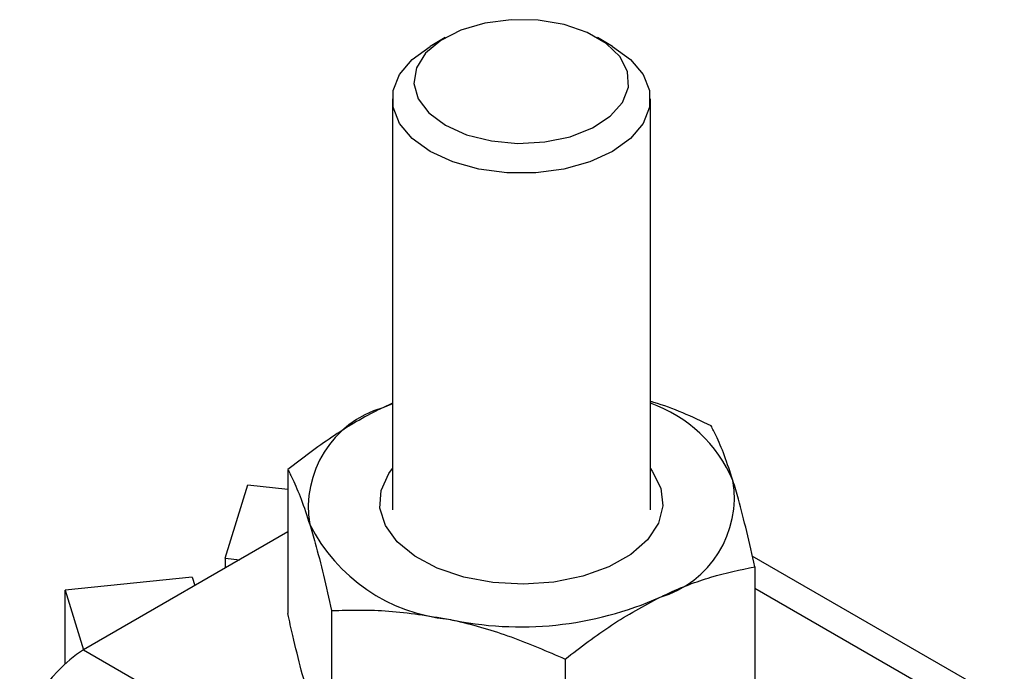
# Model space of a CAD drawing. Header units: millimetres. Extents: x 30 to 390, y 11 to 285.
# Tile 12 of 14: x 288 to 318, y 208 to 228. Entities that reach past the tile are written whole.
import ezdxf

# ---------------------------------------------------------------- set-up
doc = ezdxf.new("R2010")
doc.units = ezdxf.units.MM

msp = doc.modelspace()

# ---------------------------------------------------------------- linework, layer by layer
at = {"color": 7, "linetype": 'Continuous', "lineweight": 25}
for p, q in [((300.790458, 227.242507), (300.318976, 226.970238)), ((305.976753, 226.970236), (305.505271, 227.242506)), ((299.147864, 225.337686), (299.147864, 212.591967)), ((307.147863, 212.591968), (307.147863, 225.337687)), ((299.147861, 215.896262), (298.848344, 215.758651)), ((299.147865, 215.877923), (298.848344, 215.758651)), ((295.90677, 213.839428), (295.90677, 209.36823)), ((293.967441, 211.086413), (294.662586, 213.360425)), ((294.662586, 213.360425), (295.906772, 213.233676)), ((295.906775, 211.901946), (289.571418, 208.244622)), ((293.967441, 211.086413), (293.967441, 210.782394)), ((293.967441, 211.086413), (294.415074, 211.040812)), ((318.124199, 206.641575), (310.308596, 211.153426)), ((310.388958, 210.822947), (310.388958, 206.35175)), ((292.944863, 210.496091), (289.005731, 210.094793)), ((292.944863, 210.496091), (293.023854, 210.237678)), ((289.005731, 210.094793), (289.571319, 208.244572)), ((289.005731, 207.822753), (289.005731, 210.094793)), ((297.264713, 209.465153), (297.264713, 204.993956)), ((289.571418, 208.244622), (304.656358, 199.536271)), ((304.505805, 207.956914), (304.505805, 203.485717))]:
    msp.add_line(p, q, dxfattribs=at)
at = {"color": 8, "linetype": 'Continuous', "lineweight": 25}
msp.add_line((310.388957, 210.160277), (316.724313, 206.502954), dxfattribs=at)
at = {"color": 7, "linetype": 'Continuous', "lineweight": 25, "flags": 128}
for points in [[(300.790843, 224.521367), (301.451061, 224.225728), (302.217894, 224.034162), (303.043164, 223.958704), (303.87501, 224.004098), (304.661166, 224.16749), (305.352237, 224.438615), (305.904801, 224.800434), (306.284134, 225.230217), (306.466403, 225.700957), (306.44016, 226.183073), (306.207047, 226.646276), (305.781713, 227.061461), (305.190888, 227.402537), (304.471692, 227.648075), (303.669314, 227.782648), (302.83417, 227.7978), (302.01874, 227.692576), (301.27425, 227.473594), (300.647493, 227.154606), (300.177844, 226.755657), (299.894809, 226.301819), (299.816176, 225.821604), (299.946884, 225.345188), (300.278725, 224.902503), (300.790843, 224.521367)], [(300.319438, 223.704869), (299.760967, 224.109144), (299.37233, 224.575023), (299.173014, 225.079144), (299.173013, 225.596231), (299.372328, 226.100352), (299.760971, 226.566226), (300.318976, 226.970238)], [(305.976753, 226.970236), (306.53476, 226.566229), (306.923397, 226.10035), (307.122713, 225.596229), (307.122715, 225.079142), (306.923399, 224.575021), (306.53476, 224.109144), (305.976291, 223.70487), (305.275991, 223.382473), (304.468982, 223.158116), (303.595724, 223.043054), (302.700006, 223.043055), (301.826748, 223.158117), (301.019735, 223.382473), (300.319438, 223.704869)], [(307.47323, 213.264883), (307.538743, 212.717643), (307.398941, 212.175068), (307.060364, 211.662528), (306.538844, 211.203987), (305.858765, 210.820887), (305.051926, 210.531143), (304.156058, 210.348299), (303.213046, 210.280909), (302.266985, 210.332122), (301.362114, 210.499543), (300.540742, 210.775346), (299.841278, 211.14663), (299.296426, 211.596038), (298.931663, 212.102555), (298.764044, 212.642497), (298.801406, 213.190618), (299.042004, 213.721288), (299.147865, 213.867623)], [(307.147864, 213.867623), (307.205469, 213.791198), (307.47323, 213.264883)]]:
    msp.add_lwpolyline(points, dxfattribs=at)
at = {"color": 7, "linetype": 'Continuous', "lineweight": 25}
for centre, radius, start, end in [((305.710098, 211.793754), 4.347152, 23.0568328, 70.6864649), ((299.765006, 212.668596), 3.223152, 106.5229364, 189.4662686), ((306.530722, 212.966192), 3.223154, 286.5229099, 9.4661863), ((301.397818, 214.55963), 5.386832, 206.7086978, 264.5400242), ((303.128093, 219.572068), 10.614489, 257.8014935, 294.0117473), ((291.890139, 204.619716), 4.30307, 122.605584, 177.3944379)]:
    msp.add_arc(centre, radius, start, end, dxfattribs=at)
for points, knots in [([(309.031014, 215.197222), (308.445984, 215.471516), (307.82568, 215.762349), (307.184336, 215.940015), (307.147866, 215.950118)], [0, 0, 0, 0, 0.943134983, 1, 1, 1, 1]), ([(298.848344, 215.758651), (298.778648, 215.724116), (298.250655, 215.462495), (297.255086, 214.871324), (296.358946, 214.185488), (295.90677, 213.839428)], [0, 0, 0, 0, 0.07006258, 0.530770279, 1, 1, 1, 1]), ([(309.709986, 213.49629), (309.622184, 213.763431), (309.445309, 214.301579), (309.218905, 214.829458), (309.08202, 215.097386), (309.031014, 215.197222)], [0, 0, 0, 0, 0.38211701, 0.769764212, 1, 1, 1, 1]), ([(295.90677, 213.839428), (295.957776, 213.739592), (296.093505, 213.473924), (296.319863, 212.946855), (296.496742, 212.409089), (296.585745, 212.138494)], [0, 0, 0, 0, 0.230236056, 0.612667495, 1, 1, 1, 1]), ([(310.388958, 210.822947), (310.220438, 211.561368), (309.996571, 212.542313), (309.766795, 213.307187), (309.709986, 213.49629)], [0, 0, 0, 0, 0.752765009, 1, 1, 1, 1]), ([(296.585745, 212.138494), (296.642554, 211.949391), (296.872331, 211.184518), (297.096195, 210.203574), (297.264713, 209.465153)], [0, 0, 0, 0, 0.24723512, 1, 1, 1, 1]), ([(307.447383, 209.876135), (307.51708, 209.90951), (308.045082, 210.162343), (309.040637, 210.541148), (309.93678, 210.728442), (310.388958, 210.822947)], [0, 0, 0, 0, 0.070062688, 0.530770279, 1, 1, 1, 1]), ([(304.505805, 207.956914), (304.98353, 208.325536), (305.947739, 209.069538), (306.944484, 209.605646), (307.447383, 209.876135)], [0, 0, 0, 0, 0.495458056, 1, 1, 1, 1]), ([(297.264713, 209.465153), (297.852706, 209.478574), (299.039471, 209.505662), (300.266282, 209.300667), (300.885259, 209.197239)], [0, 0, 0, 0, 0.495458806, 1, 1, 1, 1]), ([(296.585745, 206.69489), (296.497939, 206.993421), (296.321059, 207.594801), (296.094661, 208.52551), (295.957776, 209.13946), (295.90677, 209.36823)], [0, 0, 0, 0, 0.382118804, 0.769764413, 1, 1, 1, 1]), ([(300.885259, 209.197239), (300.971045, 209.178791), (301.620922, 209.039036), (302.84627, 208.677625), (303.949257, 208.198614), (304.505805, 207.956914)], [0, 0, 0, 0, 0.070063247, 0.530770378, 1, 1, 1, 1])]:
    msp.add_open_spline(points, degree=3, knots=knots, dxfattribs=at)

doc.saveas('drawing.dxf')
